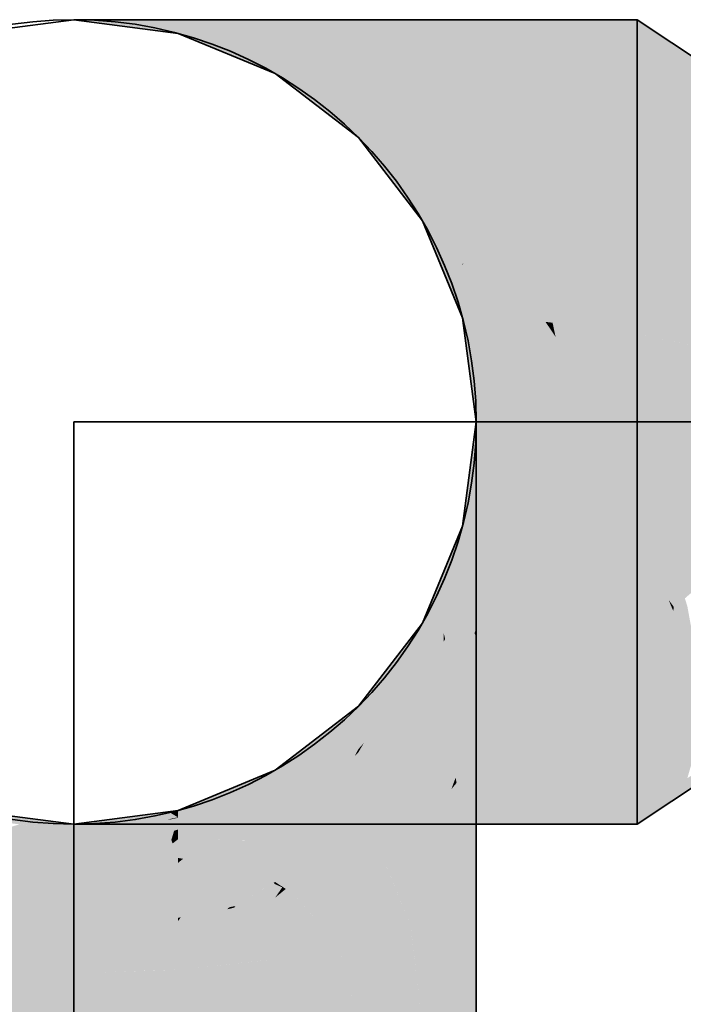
# Model space of a CAD drawing. Extents: x -459 to 541, y -543 to 550.
# Tile 121 of 256: x -335.49 to -334.04, y 259.92 to 262.07. Entities that reach past the tile are written whole.
import ezdxf

# ---------------------------------------------------------------- set-up
doc = ezdxf.new("R2010")
doc.units = 0
doc.layers.get('0').update_dxf_attribs({"lineweight": 35})
doc.layers.add('0-Shading', color=7, linetype='Continuous', lineweight=35)
doc.layers.add('H_Ruecklauf', color=5, linetype='Continuous', lineweight=35, true_color=0x0000ff)

# ---------------------------------------------------------------- blocks, each defined once
blk = doc.blocks.new('3D-Ansicht-A07ALAKR1N', base_point=(-428.9969, 201.23))
at = {"layer": '0-Shading', "color": 174, "true_color": 0x000090}
for points in [[(-335.142, 262.0739), (-335.3716, 262.0739), (-335.1947, 262.0506)], [(-335.1439, 262.0439), (-335.142, 262.0739), (-335.1947, 262.0506)], [(-335.142, 262.0739), (-335.1439, 262.0439), (-334.6888, 262.0739), (-334.7368, 262.0439)], [(-334.6888, 262.0739), (-334.7368, 262.0439), (-334.2551, 262.0739), (-334.28, 262.0439)], [(-334.28, 262.0439), (-334.1396, 262.0439), (-334.2551, 262.0739), (-334.1396, 262.0739)], [(-335.4631, 260.3236), (-335.5047, 260.3314), (-335.5707, 260.3242), (-335.5976, 260.3276)], [(-335.4443, 260.3235), (-335.5047, 260.3314), (-335.4631, 260.3236)], [(-334.9699, 260.3439), (-335.1439, 260.3439), (-335.0179, 260.3139), (-335.3716, 260.3139)], [(-335.1647, 260.3412), (-335.3716, 260.2989), (-335.31, 260.3068)], [(-335.1647, 260.3412), (-335.31, 260.322), (-335.3716, 260.2989), (-335.3716, 260.3064)], [(-335.1439, 260.3289), (-335.164, 260.3407), (-335.31, 260.3068), (-335.2032, 260.332)], [(-335.1439, 260.3289), (-335.31, 260.3068), (-335.1585, 260.326)], [(-335.164, 260.3407), (-335.1647, 260.3412), (-335.2032, 260.332)], [(-335.1585, 260.3419), (-335.1647, 260.3412), (-335.164, 260.3407)], [(-335.1439, 260.3439), (-335.1585, 260.3419), (-335.1439, 260.3289), (-335.164, 260.3407)], [(-335.1585, 260.326), (-335.1439, 260.3279), (-335.1439, 260.3289)], [(-334.7119, 260.3139), (-334.644, 260.3439), (-335.0179, 260.3139), (-334.9699, 260.3439)], [(-334.3948, 260.3439), (-334.644, 260.3439), (-334.478, 260.3139), (-334.7119, 260.3139)], [(-334.478, 260.3139), (-334.332, 260.3139), (-334.3948, 260.3439), (-334.2393, 260.3439)], [(-334.332, 260.3139), (-334.1396, 260.3139), (-334.2393, 260.3439), (-334.1396, 260.3439)], [(-335.3716, 260.3064), (-335.4631, 260.3236), (-335.4443, 260.3082), (-335.5707, 260.3242)], [(-335.3716, 260.3139), (-335.4443, 260.3235), (-335.3716, 260.3064), (-335.4631, 260.3236)], [(-335.4443, 260.3082), (-335.3716, 260.2989), (-335.3716, 260.3064)], [(-335.31, 260.322), (-335.3716, 260.3139), (-335.3716, 260.3064)], [(-334.5216, 259.8739), (-334.4916, 259.8739), (-334.5216, 260.1566), (-334.4916, 260.2155)]]:
    blk.add_solid(points, dxfattribs=at)
at = {"layer": '0-Shading', "color": 174, "true_color": 0x00008d}
for points in [[(-334.1396, 262.0739), (-334.1396, 262.0439), (-333.6446, 261.7439), (-333.6446, 261.7252)], [(-333.6527, 260.6385), (-333.6446, 260.6627), (-334.0878, 260.3484), (-334.03, 260.4145)], [(-334.03, 260.4145), (-334.1396, 260.3439), (-334.0878, 260.3484), (-334.1396, 260.3139)]]:
    blk.add_solid(points, dxfattribs=at)
at = {"layer": '0-Shading', "color": 174, "true_color": 0x0000b0}
for points in [[(-334.9316, 261.956), (-334.8047, 261.956), (-335.1439, 262.0439), (-334.7368, 262.0439)], [(-334.4448, 262.0439), (-334.7368, 262.0439), (-334.4601, 261.956), (-334.8047, 261.956)], [(-334.28, 262.0439), (-334.4448, 262.0439), (-334.3279, 261.956), (-334.4601, 261.956)], [(-334.3279, 261.956), (-334.1396, 261.956), (-334.28, 262.0439), (-334.1396, 262.0439)], [(-334.9468, 260.4255), (-335.1439, 260.3439), (-334.9699, 260.3439)], [(-334.644, 260.3439), (-334.9468, 260.4255), (-334.9699, 260.3439)], [(-334.644, 260.3439), (-334.596, 260.4318), (-334.9468, 260.4255), (-334.9316, 260.4318)], [(-334.327, 260.4318), (-334.596, 260.4318), (-334.3948, 260.3439), (-334.644, 260.3439)], [(-334.3948, 260.3439), (-334.2393, 260.3439), (-334.327, 260.4318), (-334.1562, 260.4318)], [(-334.2393, 260.3439), (-334.1396, 260.3439), (-334.1562, 260.4318), (-334.1396, 260.4318)], [(-334.5632, 259.8739), (-334.5216, 259.8739), (-334.5495, 260.1392), (-334.5216, 260.1566)], [(-334.5495, 260.1392), (-334.6095, 260.1017), (-334.5589, 259.9564), (-334.6095, 260.0722)], [(-334.6095, 260.0722), (-334.6095, 259.8739), (-334.5589, 259.9564), (-334.5632, 259.8739)]]:
    blk.add_solid(points, dxfattribs=at)
at = {"layer": '0-Shading', "color": 174, "true_color": 0x0000a8}
for points in [[(-334.1396, 262.0439), (-334.1396, 261.956), (-333.6446, 261.7252), (-333.6446, 261.6702)], [(-334.0021, 260.5112), (-334.1396, 260.4318), (-334.03, 260.4145), (-334.1396, 260.3439)]]:
    blk.add_solid(points, dxfattribs=at)
at = {"layer": '0-Shading', "color": 172, "true_color": 0x0000cd}
for points in [[(-334.8047, 261.956), (-334.9316, 261.956), (-334.8445, 261.8891)], [(-334.7494, 261.8162), (-334.8047, 261.956), (-334.8445, 261.8891)], [(-334.4601, 261.956), (-334.8047, 261.956), (-334.4816, 261.8162), (-334.7494, 261.8162)], [(-334.3279, 261.956), (-334.4601, 261.956), (-334.3958, 261.8162), (-334.4816, 261.8162)], [(-334.3958, 261.8162), (-334.1396, 261.8162), (-334.3279, 261.956), (-334.1396, 261.956)], [(-334.5712, 260.5717), (-334.7494, 260.5717), (-334.5852, 260.493), (-334.9316, 260.4318)], [(-334.279, 260.5717), (-334.5712, 260.5717), (-334.288, 260.5454), (-334.5852, 260.493)], [(-334.1396, 260.5717), (-334.288, 260.5454), (-334.1562, 260.4318), (-334.327, 260.4318)], [(-334.288, 260.5454), (-334.1396, 260.5717), (-334.279, 260.5717)], [(-334.1396, 260.5717), (-334.1562, 260.4318), (-334.1396, 260.466)], [(-334.327, 260.4318), (-334.288, 260.5454), (-334.596, 260.4318), (-334.5852, 260.493)], [(-334.5852, 260.493), (-334.9316, 260.4318), (-334.596, 260.4318)], [(-334.1562, 260.4318), (-334.1396, 260.4318), (-334.1396, 260.466)]]:
    blk.add_solid(points, dxfattribs=at)
at = {"layer": '0-Shading', "color": 172, "true_color": 0x0000c0}
for points in [[(-334.1396, 261.956), (-334.1396, 261.8162), (-333.6446, 261.6702), (-333.6446, 261.5828)], [(-334.1396, 260.4318), (-334.0021, 260.5355), (-334.0976, 260.5915), (-334.0021, 260.6365)], [(-334.1396, 260.4318), (-334.0976, 260.5915), (-334.1396, 260.466)], [(-334.0976, 260.5915), (-334.1396, 260.5717), (-334.1396, 260.466)], [(-334.0021, 260.5355), (-334.1396, 260.4318), (-334.0021, 260.5112)]]:
    blk.add_solid(points, dxfattribs=at)
at = {"layer": '0-Shading', "color": 172, "true_color": 0x0000e4}
for points in [[(-334.7494, 261.8162), (-334.6095, 261.6339), (-334.4816, 261.8162), (-334.508, 261.6339)], [(-334.508, 261.6339), (-334.4789, 261.6339), (-334.4816, 261.8162), (-334.3958, 261.8162)], [(-334.4789, 261.6339), (-334.1396, 261.6339), (-334.3958, 261.8162), (-334.1396, 261.8162)], [(-334.7494, 260.5717), (-334.279, 260.5717), (-334.6095, 260.7539), (-334.2542, 260.7539)], [(-334.279, 260.5717), (-334.1396, 260.5717), (-334.2542, 260.7539), (-334.1396, 260.7539)], [(-334.9316, 260.0183), (-334.9316, 259.8739), (-334.7917, 260.0461), (-334.7494, 259.8739)], [(-334.7917, 260.0461), (-334.7895, 260.0372), (-334.7494, 260.0545), (-334.7494, 260.0215)], [(-334.7895, 260.0372), (-334.7494, 259.8739), (-334.7494, 260.0215)]]:
    blk.add_solid(points, dxfattribs=at)
at = {"layer": '0-Shading', "color": 172, "true_color": 0x0000d3}
for points in [[(-334.1396, 261.8162), (-334.1396, 261.6339), (-333.6446, 261.5828), (-333.6446, 261.4689)], [(-334.0607, 260.7802), (-334.1396, 260.7539), (-334.0976, 260.5915), (-334.1396, 260.5717)], [(-334.03, 260.7904), (-334.0607, 260.7802), (-334.0021, 260.6365), (-334.0976, 260.5915)]]:
    blk.add_solid(points, dxfattribs=at)
at = {"layer": '0-Shading', "color": 5, "true_color": 0x0000f5}
for points in [[(-334.546, 261.4805), (-334.5216, 261.5362), (-334.6095, 261.6339), (-334.521, 261.5406)], [(-334.508, 261.6339), (-334.6095, 261.6339), (-334.521, 261.5406)], [(-334.4789, 261.6339), (-334.508, 261.6339), (-334.5201, 261.5396), (-334.521, 261.5406)], [(-334.5201, 261.5396), (-334.1396, 261.6339), (-334.4789, 261.6339)], [(-334.5201, 261.5396), (-334.4083, 261.4217), (-334.1396, 261.6339), (-334.1396, 261.4217)], [(-334.5278, 261.4366), (-334.4083, 261.4217), (-334.546, 261.4805), (-334.5201, 261.5396)], [(-334.5216, 261.5362), (-334.5201, 261.5396), (-334.521, 261.5406)], [(-334.5216, 261.4217), (-334.4083, 261.4217), (-334.5278, 261.4366)], [(-334.6095, 260.7539), (-334.1631, 260.9662), (-334.6073, 260.7591)], [(-334.6095, 260.7539), (-334.1396, 260.7539), (-334.1631, 260.9662), (-334.1396, 260.9662)], [(-334.1631, 260.9662), (-334.5216, 260.9662), (-334.6073, 260.7591)]]:
    blk.add_solid(points, dxfattribs=at)
at = {"layer": '0-Shading', "color": 172, "true_color": 0x0000e1}
for points in [[(-334.1396, 261.6339), (-334.1396, 261.4217), (-333.6446, 261.4689), (-333.6446, 261.3362)], [(-333.7803, 261.0281), (-334.0424, 260.9829), (-334.0601, 260.7866)], [(-334.1396, 260.9662), (-334.0531, 260.8642), (-334.0878, 260.9751)], [(-334.0531, 260.8642), (-334.0424, 260.9829), (-334.0878, 260.9751)], [(-334.071, 260.8044), (-334.1396, 260.9662), (-334.1396, 260.8972)], [(-334.1396, 260.9662), (-334.071, 260.8044), (-334.0531, 260.8642), (-334.0598, 260.7894)], [(-334.1396, 260.7539), (-334.0607, 260.7802), (-334.1396, 260.8972), (-334.071, 260.8044)], [(-334.071, 260.8044), (-334.0607, 260.7802), (-334.0598, 260.7894)], [(-334.0601, 260.7866), (-334.0316, 260.7956), (-334.0354, 260.8079)], [(-334.0607, 260.7802), (-334.03, 260.7904), (-334.0601, 260.7866), (-334.0316, 260.7956)]]:
    blk.add_solid(points, dxfattribs=at)
at = {"layer": '0-Shading', "color": 5, "true_color": 0x0000fd}
for points in [[(-334.5148, 261.3698), (-334.2926, 261.2587), (-334.5216, 261.4217), (-334.2969, 261.2789)], [(-334.2969, 261.2789), (-334.3182, 261.3801), (-334.5216, 261.4217), (-334.3348, 261.4047)], [(-334.3404, 261.4129), (-334.4083, 261.4217), (-334.3348, 261.4047), (-334.5216, 261.4217)], [(-334.1396, 261.3869), (-334.1396, 261.4217), (-334.4083, 261.4217)], [(-334.3247, 261.4109), (-334.3404, 261.4129), (-334.3232, 261.4036), (-334.3348, 261.4047)], [(-334.3182, 261.3801), (-334.3232, 261.4036), (-334.3348, 261.4047)], [(-334.3232, 261.4036), (-334.1396, 261.3869), (-334.3247, 261.4109)], [(-334.1631, 261.1939), (-334.1396, 261.3869), (-334.3182, 261.3801), (-334.3232, 261.4036)], [(-334.1396, 261.3869), (-334.1631, 261.1939), (-334.1396, 261.1939)], [(-334.4916, 261.1939), (-334.1631, 261.1939), (-334.5148, 261.3698)], [(-334.1631, 261.1939), (-334.3182, 261.3801), (-334.2144, 261.2265)], [(-334.3182, 261.3801), (-334.2969, 261.2789), (-334.2144, 261.2265)], [(-334.2969, 261.2789), (-334.2926, 261.2587), (-334.2144, 261.2265), (-334.2073, 261.216)], [(-334.2073, 261.216), (-334.1631, 261.1939), (-334.2144, 261.2265)], [(-334.5216, 260.9662), (-334.1631, 260.9662), (-334.4916, 261.1939), (-334.1631, 261.1939)], [(-334.1631, 260.9662), (-334.1396, 260.9662), (-334.1631, 261.1939), (-334.1396, 261.1939)]]:
    blk.add_solid(points, dxfattribs=at)
at = {"layer": '0-Shading', "color": 5, "true_color": 0x0000e8}
for points in [[(-333.6446, 261.3362), (-334.1396, 261.4217), (-333.6446, 261.2801), (-334.1396, 261.3869)], [(-334.0573, 261.3691), (-334.1396, 261.3869), (-334.0424, 261.1939), (-334.1396, 261.1939)], [(-333.6446, 261.2801), (-334.0573, 261.3691), (-333.6446, 261.1939), (-334.0424, 261.1939)], [(-334.0424, 260.9829), (-334.0424, 261.1939), (-334.1396, 261.0984), (-334.1396, 261.1939)], [(-333.6446, 261.1939), (-334.0424, 261.1939), (-333.7803, 261.0281), (-334.0424, 260.9829)], [(-334.0424, 260.9829), (-334.1396, 261.0984), (-334.0878, 260.9751)], [(-334.1396, 261.0984), (-334.1396, 260.9662), (-334.0878, 260.9751)]]:
    blk.add_solid(points, dxfattribs=at)
at = {"layer": '0-Shading', "color": 176, "true_color": 0x000081}
for points in [[(-334.4916, 261.1939), (-334.5056, 261.0874), (-334.4916, 261.1659), (-334.5102, 261.042)], [(-334.4916, 261.1659), (-334.5102, 261.042), (-334.5056, 261.046), (-334.5216, 260.9289)], [(-334.5056, 261.046), (-334.4916, 261.1489), (-334.4916, 261.1659)], [(-334.5056, 261.0874), (-334.5216, 260.9662), (-334.5102, 261.042)], [(-334.5102, 261.042), (-334.5216, 260.9662), (-334.5216, 260.9289)]]:
    blk.add_solid(points, dxfattribs=at)
at = {"layer": '0-Shading', "color": 176, "true_color": 0x000085}
for points in [[(-334.5216, 260.8198), (-334.4916, 261.0171), (-334.5056, 261.046), (-334.4916, 261.1489)], [(-334.5216, 260.9289), (-334.5216, 260.8198), (-334.5056, 261.046)], [(-334.5632, 260.8319), (-334.5216, 260.9289), (-334.5632, 260.8657), (-334.5216, 260.9662)], [(-334.6095, 260.7539), (-334.6095, 260.7239), (-334.5632, 260.8657), (-334.5632, 260.8319)]]:
    blk.add_solid(points, dxfattribs=at)
at = {"layer": '0-Shading', "color": 176, "true_color": 0x000089}
for points in [[(-334.5216, 260.8198), (-334.4916, 260.8073), (-334.4916, 261.0171)], [(-334.5216, 260.8198), (-334.5216, 260.7819), (-334.4916, 260.8073), (-334.5035, 260.7434)], [(-334.5147, 260.7671), (-334.5216, 260.7819), (-334.5216, 260.6462)], [(-334.5035, 260.7434), (-334.5147, 260.7671), (-334.5216, 260.6462)], [(-334.7494, 260.5682), (-334.6095, 260.7539), (-334.7049, 260.6296)], [(-334.7494, 260.5682), (-334.7494, 260.5479), (-334.6095, 260.7539), (-334.6095, 260.7239)], [(-334.7494, 260.5717), (-334.7494, 260.5682), (-334.7049, 260.6296)]]:
    blk.add_solid(points, dxfattribs=at)
at = {"layer": '0-Shading', "color": 174, "true_color": 0x000092}
for points in [[(-334.5348, 260.7922), (-334.5216, 260.8198), (-334.5632, 260.8319), (-334.5216, 260.9289)], [(-334.5632, 260.8001), (-334.5632, 260.8319), (-334.6095, 260.6776), (-334.6095, 260.7239)], [(-334.5632, 260.8319), (-334.5632, 260.7328), (-334.5348, 260.7922)], [(-334.5632, 260.7963), (-334.5632, 260.8001), (-334.6095, 260.6474), (-334.6095, 260.6776)], [(-334.5632, 260.7422), (-334.5632, 260.7963), (-334.5762, 260.7545)], [(-334.6095, 260.6474), (-334.5632, 260.7422), (-334.5762, 260.7545)], [(-334.6095, 260.6474), (-334.6095, 260.636), (-334.5632, 260.7422), (-334.5632, 260.7328)]]:
    blk.add_solid(points, dxfattribs=at)
at = {"layer": '0-Shading', "color": 174, "true_color": 0x00009d}
for points in [[(-334.5216, 260.7819), (-334.5216, 260.8198), (-334.5348, 260.7922)], [(-334.5348, 260.7922), (-334.5632, 260.7328), (-334.5216, 260.7819), (-334.5596, 260.7189)], [(-334.5216, 260.7819), (-334.5596, 260.7189), (-334.5216, 260.6462), (-334.5348, 260.6237)], [(-334.6095, 260.7239), (-334.7494, 260.5479), (-334.6856, 260.607)], [(-334.6331, 260.6556), (-334.6095, 260.7239), (-334.6856, 260.607)], [(-334.6095, 260.7239), (-334.6331, 260.6556), (-334.6095, 260.6776)], [(-334.5632, 260.7328), (-334.6095, 260.636), (-334.5632, 260.7129)], [(-334.5632, 260.7129), (-334.6095, 260.636), (-334.5632, 260.5752), (-334.6095, 260.4962)], [(-334.5596, 260.7189), (-334.5632, 260.7328), (-334.5632, 260.7129)], [(-334.5348, 260.6237), (-334.5596, 260.7189), (-334.5632, 260.5752), (-334.5632, 260.7129)], [(-334.6095, 260.6776), (-334.7376, 260.4914), (-334.6095, 260.6474), (-334.643, 260.5982)], [(-334.6095, 260.6776), (-334.6331, 260.6556), (-334.6418, 260.6306)], [(-334.7376, 260.4914), (-334.6331, 260.6556), (-334.7494, 260.509), (-334.6856, 260.607)], [(-334.6331, 260.6556), (-334.7376, 260.4914), (-334.6418, 260.6306)], [(-334.643, 260.5982), (-334.6095, 260.636), (-334.6095, 260.6474)], [(-334.6856, 260.607), (-334.7494, 260.5479), (-334.7494, 260.509)], [(-334.7376, 260.4914), (-334.7494, 260.509), (-334.7494, 260.4782)]]:
    blk.add_solid(points, dxfattribs=at)
at = {"layer": '0-Shading', "color": 174, "true_color": 0x00008c}
for points in [[(-334.4916, 260.8073), (-334.5035, 260.7434), (-334.4916, 260.7434), (-334.4955, 260.731)], [(-334.5035, 260.7434), (-334.5216, 260.6462), (-334.4955, 260.731)], [(-334.4916, 260.7434), (-334.5156, 260.4429), (-334.4916, 260.6368), (-334.5056, 260.4807)], [(-334.4916, 260.7434), (-334.4955, 260.731), (-334.4929, 260.7271)], [(-334.5098, 260.5261), (-334.4955, 260.731), (-334.5216, 260.5968), (-334.5216, 260.6462)], [(-334.4929, 260.7271), (-334.4955, 260.731), (-334.5092, 260.5228), (-334.5098, 260.5261)], [(-334.5056, 260.4807), (-334.4916, 260.5339), (-334.4916, 260.6368)], [(-334.5216, 260.42), (-334.5147, 260.5554), (-334.5216, 260.5968)], [(-334.9316, 260.4318), (-334.9316, 260.4157), (-334.7494, 260.5717), (-334.7494, 260.5682)], [(-334.7494, 260.5682), (-334.9316, 260.4157), (-334.8661, 260.4614), (-334.9316, 260.4128)], [(-334.7494, 260.5682), (-334.8661, 260.4614), (-334.7494, 260.5584)], [(-334.8661, 260.4614), (-334.7494, 260.5479), (-334.7494, 260.5584)], [(-334.5216, 260.42), (-334.5156, 260.4429), (-334.5147, 260.5554), (-334.5098, 260.5261)], [(-334.5098, 260.5261), (-334.5156, 260.4429), (-334.5092, 260.5228)]]:
    blk.add_solid(points, dxfattribs=at)
at = {"layer": '0-Shading', "color": 174, "true_color": 0x0000af}
for points in [[(-334.6095, 260.636), (-334.6447, 260.5945), (-334.6595, 260.4501), (-334.7494, 260.3673)], [(-334.6095, 260.4962), (-334.6095, 260.636), (-334.6595, 260.4501)], [(-334.6447, 260.5945), (-334.6095, 260.636), (-334.643, 260.5982)], [(-334.7376, 260.4914), (-334.7494, 260.4711), (-334.643, 260.5982), (-334.6447, 260.5945)], [(-334.6447, 260.5945), (-334.7494, 260.4711), (-334.7494, 260.3673)], [(-334.7494, 260.4782), (-334.7494, 260.4711), (-334.7376, 260.4914)], [(-335.31, 260.3068), (-335.3716, 260.2768), (-335.1585, 260.326), (-335.167, 260.3227)], [(-335.3263, 260.2601), (-335.2537, 260.2684), (-335.167, 260.3227), (-335.1439, 260.3279)], [(-335.1439, 260.3279), (-335.2537, 260.2684), (-335.1524, 260.2995)], [(-335.167, 260.3227), (-335.1439, 260.3279), (-335.1585, 260.326)], [(-335.1439, 260.3021), (-335.1439, 260.3279), (-335.1524, 260.2995)], [(-335.5784, 260.2872), (-335.5707, 260.2776), (-335.4907, 260.3135), (-335.4452, 260.308)], [(-335.4443, 260.3082), (-335.5707, 260.3242), (-335.4452, 260.308), (-335.5724, 260.3236)], [(-335.5707, 260.2776), (-335.4895, 260.2684), (-335.4452, 260.308), (-335.3716, 260.2989)], [(-335.4452, 260.308), (-335.3716, 260.2989), (-335.4443, 260.3082)], [(-335.167, 260.3227), (-335.3716, 260.2768), (-335.3263, 260.2601), (-335.3716, 260.2549)], [(-335.3716, 260.2989), (-335.3716, 260.2768), (-335.31, 260.3068)], [(-335.3716, 260.2989), (-335.4895, 260.2684), (-335.4182, 260.276)], [(-335.3716, 260.281), (-335.3716, 260.2989), (-335.4182, 260.276)], [(-335.2537, 260.2684), (-335.1585, 260.2792), (-335.1524, 260.2995)], [(-335.1439, 260.2841), (-335.1439, 260.3021), (-335.1585, 260.2792), (-335.1524, 260.2995)], [(-335.1585, 260.2792), (-335.1439, 260.2809), (-335.1439, 260.2841)], [(-335.4895, 260.2684), (-335.4443, 260.2632), (-335.4182, 260.276)], [(-335.3716, 260.2768), (-335.3716, 260.281), (-335.4443, 260.2632), (-335.4182, 260.276)], [(-335.4443, 260.2632), (-335.3716, 260.2549), (-335.3716, 260.2768)]]:
    blk.add_solid(points, dxfattribs=at)
at = {"layer": '0-Shading', "color": 174, "true_color": 0x0000a6}
for points in [[(-334.5216, 260.5968), (-334.5216, 260.6462), (-334.5348, 260.6237)], [(-334.5348, 260.6237), (-334.5632, 260.5752), (-334.5216, 260.5968), (-334.5596, 260.5533)], [(-334.5216, 260.5968), (-334.5596, 260.5533), (-334.5216, 260.42), (-334.5348, 260.4041)], [(-334.5632, 260.5752), (-334.6095, 260.4962), (-334.5596, 260.5533)], [(-334.7883, 260.4884), (-334.7494, 260.5479), (-334.8921, 260.4337), (-334.8661, 260.4614)], [(-334.7494, 260.5479), (-334.7883, 260.4884), (-334.7494, 260.509)], [(-334.6095, 260.3139), (-334.5586, 260.5474), (-334.6095, 260.4962), (-334.5596, 260.5533)], [(-334.6095, 260.3139), (-334.5367, 260.4157), (-334.5586, 260.5474)], [(-334.8661, 260.4006), (-334.7494, 260.4782), (-334.7494, 260.509)], [(-334.7494, 260.509), (-334.7883, 260.4884), (-334.8144, 260.4486)], [(-334.8661, 260.4006), (-334.7883, 260.4884), (-334.9316, 260.3916), (-334.8921, 260.4337)], [(-334.7883, 260.4884), (-334.8661, 260.4006), (-334.8144, 260.4486)], [(-334.8661, 260.4614), (-334.9316, 260.4128), (-334.8921, 260.4337)], [(-334.8921, 260.4337), (-334.9316, 260.4128), (-334.9316, 260.3916)], [(-334.5367, 260.4157), (-334.6095, 260.3139), (-334.5461, 260.3904)], [(-334.5348, 260.4041), (-334.5367, 260.4157), (-334.5461, 260.3904)], [(-334.8661, 260.4006), (-334.9316, 260.3916), (-334.9316, 260.3571)]]:
    blk.add_solid(points, dxfattribs=at)
at = {"layer": '0-Shading', "color": 174, "true_color": 0x00008f}
for points in [[(-334.4916, 260.5339), (-334.5091, 260.4106), (-334.4916, 260.2155), (-334.5216, 260.1566)], [(-334.5091, 260.4106), (-334.4916, 260.5339), (-334.5056, 260.4807)], [(-334.5156, 260.4429), (-334.5216, 260.3224), (-334.5056, 260.4807), (-334.5091, 260.4106)], [(-334.5156, 260.4429), (-334.5216, 260.42), (-334.5202, 260.3496), (-334.5216, 260.3624)], [(-334.5091, 260.4106), (-334.5216, 260.3224), (-334.5216, 260.1566)], [(-334.5216, 260.3624), (-334.5216, 260.3224), (-334.5202, 260.3496)]]:
    blk.add_solid(points, dxfattribs=at)
at = {"layer": '0-Shading', "color": 172, "true_color": 0x0000bd}
for points in [[(-334.7494, 260.4782), (-334.9316, 260.2779), (-334.7576, 260.4623)], [(-334.9316, 260.2779), (-334.7494, 260.4782), (-334.9316, 260.2949), (-334.8249, 260.428)], [(-334.7494, 260.4711), (-334.7494, 260.4782), (-334.7576, 260.4623)], [(-334.6095, 260.4962), (-334.6595, 260.4501), (-334.6485, 260.3288), (-334.6962, 260.347)], [(-334.6095, 260.3139), (-334.6095, 260.4962), (-334.6485, 260.3288)], [(-334.7494, 260.4711), (-334.8217, 260.3944), (-334.7494, 260.3673), (-334.7755, 260.3531)], [(-334.6595, 260.4501), (-334.7494, 260.3673), (-334.6962, 260.347)], [(-334.8249, 260.428), (-334.8661, 260.4006), (-334.9316, 260.2949), (-334.9316, 260.3233)], [(-334.8661, 260.4006), (-334.9316, 260.3571), (-334.9316, 260.3233)], [(-334.7865, 260.3629), (-334.8217, 260.3944), (-334.9316, 260.2684), (-334.9316, 260.2779)], [(-334.7865, 260.3629), (-334.9316, 260.2684), (-334.8249, 260.3263)], [(-334.7755, 260.3531), (-334.7865, 260.3629), (-334.8249, 260.3263)], [(-334.6962, 260.347), (-334.7494, 260.3673), (-334.7218, 260.2752), (-334.7494, 260.3034)], [(-334.7012, 260.2542), (-334.6962, 260.347), (-334.7218, 260.2752)], [(-334.7012, 260.2542), (-334.6595, 260.2813), (-334.6962, 260.347), (-334.6485, 260.3288)], [(-334.6595, 260.2813), (-334.6095, 260.3139), (-334.6485, 260.3288)], [(-334.7494, 260.3034), (-334.7494, 260.2228), (-334.7012, 260.2542)]]:
    blk.add_solid(points, dxfattribs=at)
at = {"layer": '0-Shading', "color": 174, "true_color": 0x00008e}
for points in [[(-334.9698, 260.416), (-335.1439, 260.3439), (-335.0514, 260.3752)], [(-334.9316, 260.4157), (-335.1439, 260.3279), (-334.9698, 260.3975)], [(-334.9316, 260.4157), (-335.0514, 260.3752), (-335.1439, 260.3279), (-335.1439, 260.3289)], [(-334.9316, 260.4318), (-334.9698, 260.416), (-334.9316, 260.4157), (-335.0514, 260.3752)], [(-334.9698, 260.3975), (-334.9316, 260.4128), (-334.9316, 260.4157)], [(-335.0514, 260.3752), (-335.1439, 260.3439), (-335.1439, 260.3289)]]:
    blk.add_solid(points, dxfattribs=at)
at = {"layer": '0-Shading', "color": 174, "true_color": 0x0000ac}
for points in [[(-335.1439, 260.2841), (-334.9316, 260.4128), (-334.9698, 260.3975)], [(-334.9316, 260.4128), (-335.1439, 260.2841), (-335.0706, 260.3072), (-335.1439, 260.2809)], [(-334.9316, 260.4128), (-335.0706, 260.3072), (-334.9999, 260.3501)], [(-334.9316, 260.3916), (-334.9316, 260.4128), (-334.9999, 260.3501)], [(-334.5216, 260.42), (-334.5348, 260.4041), (-334.5216, 260.3624)], [(-334.9698, 260.3975), (-335.0706, 260.3572), (-335.1439, 260.2841), (-335.1439, 260.3021)], [(-334.9316, 260.3737), (-334.9316, 260.3916), (-335.0313, 260.3213), (-334.9999, 260.3501)], [(-334.5461, 260.3904), (-334.6095, 260.3139), (-334.5619, 260.3185)], [(-334.5216, 260.3624), (-334.5348, 260.4041), (-334.5619, 260.3185), (-334.5461, 260.3904)], [(-334.9316, 260.3737), (-335.0313, 260.3213), (-335.0179, 260.3261)], [(-334.9316, 260.3571), (-334.9316, 260.3737), (-335.0179, 260.3261)], [(-335.0706, 260.3572), (-335.1439, 260.3279), (-335.1439, 260.3021)], [(-334.9999, 260.3501), (-335.0706, 260.3072), (-335.0313, 260.3213)], [(-334.5216, 260.3624), (-334.5619, 260.3185), (-334.5216, 260.3224)], [(-334.5216, 260.3224), (-334.5619, 260.3185), (-334.5495, 260.1392), (-334.6095, 260.1017)], [(-334.5619, 260.3185), (-334.6095, 260.3139), (-334.6095, 260.1017)], [(-334.5495, 260.1392), (-334.5216, 260.1566), (-334.5216, 260.3224)]]:
    blk.add_solid(points, dxfattribs=at)
at = {"layer": '0-Shading', "color": 172, "true_color": 0x0000c7}
for points in [[(-334.9316, 260.3571), (-335.0179, 260.3261), (-334.968, 260.314), (-335.0536, 260.2921)], [(-334.968, 260.314), (-334.9316, 260.3233), (-334.9316, 260.3571)], [(-335.0179, 260.3261), (-335.0313, 260.3213), (-335.0536, 260.2921), (-335.0729, 260.2872)], [(-335.0706, 260.3072), (-335.1439, 260.2809), (-335.0999, 260.2803)], [(-335.0999, 260.2803), (-335.0729, 260.2872), (-335.0706, 260.3072), (-335.0313, 260.3213)], [(-335.0665, 260.2798), (-334.9978, 260.2789), (-335.0536, 260.2921), (-334.968, 260.314)], [(-334.9978, 260.2789), (-334.9963, 260.2788), (-334.968, 260.314), (-334.9316, 260.3233)], [(-334.9316, 260.3233), (-334.9963, 260.2788), (-334.9316, 260.2949), (-334.9593, 260.2783)], [(-334.6355, 260.0929), (-334.6095, 260.1017), (-334.7012, 260.2542), (-334.6095, 260.3139)], [(-335.0729, 260.2872), (-335.0999, 260.2803), (-335.0817, 260.2801)], [(-335.0729, 260.2872), (-335.0817, 260.2801), (-335.0536, 260.2921), (-335.0665, 260.2798)], [(-334.9593, 260.2783), (-334.9316, 260.2779), (-334.9316, 260.2949)], [(-335.0999, 260.2803), (-335.1439, 260.2809), (-335.1439, 260.24)], [(-335.1439, 260.24), (-335.1329, 260.2381), (-335.0999, 260.2803), (-335.0817, 260.2801)], [(-335.0817, 260.2801), (-335.1329, 260.2381), (-335.0665, 260.2798), (-335.1137, 260.2349)], [(-335.1137, 260.2349), (-335.0706, 260.2277), (-335.0665, 260.2798), (-334.9963, 260.2788)], [(-334.9999, 260.2763), (-335.0706, 260.2277), (-335.0313, 260.2392)], [(-335.0313, 260.2392), (-335.0179, 260.2431), (-334.9999, 260.2763), (-334.978, 260.2671)], [(-335.0179, 260.2431), (-334.9609, 260.2598), (-334.978, 260.2671)], [(-334.9999, 260.2763), (-334.978, 260.2671), (-334.9963, 260.2788), (-334.9593, 260.2783)], [(-334.978, 260.2671), (-334.9609, 260.2598), (-334.9593, 260.2783), (-334.9316, 260.2779)], [(-334.9609, 260.2598), (-334.9316, 260.2684), (-334.9316, 260.2779)], [(-335.1329, 260.2381), (-335.1439, 260.24), (-335.1439, 260.2291)], [(-334.7012, 260.2542), (-334.7494, 260.2228), (-334.6816, 260.2059), (-334.7494, 260.0545)], [(-335.1439, 260.2291), (-335.1439, 260.2062), (-335.1329, 260.2381), (-335.1137, 260.2349)], [(-335.1439, 260.2062), (-335.0706, 260.2277), (-335.1137, 260.2349)], [(-334.7494, 260.0545), (-334.6355, 260.0929), (-334.6816, 260.2059)]]:
    blk.add_solid(points, dxfattribs=at)
at = {"layer": '0-Shading', "color": 172, "true_color": 0x0000d0}
for points in [[(-334.7755, 260.3531), (-334.8249, 260.3263), (-334.7494, 260.3034), (-334.8586, 260.2824)], [(-334.7494, 260.3034), (-334.7494, 260.3673), (-334.7755, 260.3531)], [(-334.8249, 260.3263), (-334.9316, 260.2684), (-334.8586, 260.2824)], [(-334.9082, 260.1722), (-334.7494, 260.3034), (-334.9316, 260.1874), (-334.8586, 260.2824)], [(-334.7494, 260.2228), (-334.7494, 260.3034), (-334.8957, 260.1666), (-334.9082, 260.1722)], [(-334.8586, 260.2824), (-334.9316, 260.2684), (-334.9316, 260.1874)], [(-334.9082, 260.1722), (-334.9316, 260.1874), (-334.9316, 260.1827)], [(-334.9316, 260.1827), (-334.9316, 260.1529), (-334.9159, 260.1757)], [(-334.9316, 260.1529), (-334.9082, 260.1722), (-334.9159, 260.1757)], [(-334.9082, 260.1722), (-334.9316, 260.1529), (-334.8957, 260.1666)]]:
    blk.add_solid(points, dxfattribs=at)
at = {"layer": '0-Shading', "color": 172, "true_color": 0x0000cc}
for points in [[(-335.4895, 260.2684), (-335.5707, 260.2776), (-335.5994, 260.2472), (-335.5994, 260.258)], [(-335.5994, 260.2062), (-335.4443, 260.2632), (-335.4895, 260.2684)], [(-335.5994, 260.2472), (-335.5994, 260.2062), (-335.4895, 260.2684)], [(-335.4443, 260.2632), (-335.5994, 260.2062), (-335.5707, 260.2036)], [(-335.3999, 260.2408), (-335.4443, 260.2632), (-335.4895, 260.196), (-335.5707, 260.2036)], [(-335.3716, 260.2549), (-335.4443, 260.2632), (-335.3999, 260.2408)], [(-335.3716, 260.185), (-335.1585, 260.2792), (-335.2537, 260.2684)], [(-335.1585, 260.2792), (-335.3716, 260.185), (-335.3263, 260.1892)], [(-335.2537, 260.2684), (-335.3263, 260.2601), (-335.3716, 260.2135), (-335.3716, 260.2265)], [(-335.3716, 260.2135), (-335.3716, 260.185), (-335.2537, 260.2684)], [(-335.3263, 260.2601), (-335.3716, 260.2549), (-335.3716, 260.2265)], [(-335.1557, 260.2717), (-335.1585, 260.2792), (-335.2537, 260.196), (-335.3263, 260.1892)], [(-335.1439, 260.24), (-335.1557, 260.2717), (-335.2537, 260.196)], [(-335.1439, 260.2809), (-335.1585, 260.2792), (-335.1557, 260.2717)], [(-335.1439, 260.2809), (-335.1557, 260.2717), (-335.1439, 260.24)], [(-335.3716, 260.2265), (-335.3999, 260.2408), (-335.4895, 260.196)], [(-335.3716, 260.2549), (-335.3999, 260.2408), (-335.3716, 260.2265)], [(-335.1439, 260.24), (-335.2537, 260.196), (-335.1439, 260.2291), (-335.1725, 260.2036)], [(-335.3716, 260.2265), (-335.4895, 260.196), (-335.3716, 260.2135), (-335.417, 260.1892)], [(-335.1725, 260.2036), (-335.1439, 260.2062), (-335.1439, 260.2291)], [(-335.417, 260.1892), (-335.3716, 260.185), (-335.3716, 260.2135)], [(-334.6355, 260.0929), (-334.7494, 260.0545), (-334.63, 259.8739), (-334.7494, 260.0215)], [(-334.6355, 260.0929), (-334.6346, 260.0858), (-334.6095, 260.1017), (-334.6095, 260.0722)], [(-334.6355, 260.0929), (-334.63, 259.8739), (-334.6095, 259.8739)], [(-334.6346, 260.0858), (-334.6095, 259.8739), (-334.6095, 260.0722)], [(-334.7494, 260.0215), (-334.7494, 259.8739), (-334.63, 259.8739)]]:
    blk.add_solid(points, dxfattribs=at)
at = {"layer": '0-Shading', "color": 172, "true_color": 0x0000dd}
for points in [[(-334.9316, 260.2684), (-334.9609, 260.2598), (-334.9527, 260.2396)], [(-334.9316, 260.2684), (-334.9527, 260.2396), (-334.9316, 260.1874)], [(-335.1439, 260.1089), (-334.9609, 260.2598), (-335.0179, 260.2431)], [(-334.9609, 260.2598), (-335.1439, 260.1089), (-335.1378, 260.1102)], [(-335.1439, 260.1387), (-335.1439, 260.1089), (-335.0313, 260.2392), (-335.0179, 260.2431)], [(-335.0313, 260.2392), (-335.0706, 260.2277), (-335.1439, 260.1387), (-335.1439, 260.1529)], [(-334.9527, 260.2396), (-334.9609, 260.2598), (-335.0313, 260.1322), (-335.1378, 260.1102)], [(-334.9316, 260.1874), (-334.9527, 260.2396), (-335.0179, 260.135), (-335.0313, 260.1322)], [(-335.0706, 260.2277), (-335.1439, 260.2062), (-335.1439, 260.1529)], [(-334.8957, 260.1666), (-334.815, 260.0731), (-334.7494, 260.2228)], [(-334.815, 260.0731), (-334.7917, 260.0461), (-334.7494, 260.2228), (-334.7494, 260.0545)], [(-334.9345, 260.1856), (-335.0179, 260.135), (-334.9316, 260.1827), (-334.9316, 260.1529)], [(-334.9316, 260.1874), (-334.9345, 260.1856), (-334.9316, 260.1827)], [(-334.8957, 260.1666), (-334.9316, 260.1529), (-334.8588, 260.1238), (-334.9316, 260.0183)], [(-334.9316, 260.0183), (-334.7917, 260.0461), (-334.8588, 260.1238)]]:
    blk.add_solid(points, dxfattribs=at)
at = {"layer": '0-Shading', "color": 172, "true_color": 0x0000e3}
for points in [[(-335.5707, 260.2036), (-335.5994, 260.1764), (-335.4895, 260.196), (-335.5099, 260.1798)], [(-335.4895, 260.196), (-335.5099, 260.1798), (-335.417, 260.1892), (-335.4302, 260.1828)], [(-335.3716, 260.0939), (-335.299, 260.0987), (-335.283, 260.1707), (-335.1806, 260.1968)], [(-335.3263, 260.1892), (-335.3716, 260.148), (-335.2537, 260.196), (-335.283, 260.1707)], [(-335.299, 260.0987), (-335.2537, 260.1017), (-335.1806, 260.1968), (-335.1439, 260.2062)], [(-335.2537, 260.196), (-335.283, 260.1707), (-335.1725, 260.2036), (-335.1806, 260.1968)], [(-335.1439, 260.2062), (-335.2537, 260.1017), (-335.1439, 260.1529)], [(-335.1806, 260.1968), (-335.1439, 260.2062), (-335.1725, 260.2036)], [(-335.5994, 260.1089), (-335.5847, 260.1079), (-335.5099, 260.1798), (-335.4302, 260.1828)], [(-335.5847, 260.1079), (-335.4895, 260.1017), (-335.4302, 260.1828), (-335.3716, 260.185)], [(-335.3716, 260.185), (-335.4895, 260.1017), (-335.3716, 260.148)], [(-335.4302, 260.1828), (-335.3716, 260.185), (-335.417, 260.1892)], [(-335.3716, 260.185), (-335.3716, 260.148), (-335.3263, 260.1892)], [(-335.283, 260.1707), (-335.3716, 260.148), (-335.3716, 260.0939)], [(-335.1439, 260.1529), (-335.2537, 260.1017), (-335.1439, 260.1387), (-335.1725, 260.107)], [(-335.4895, 260.1017), (-335.3716, 260.0939), (-335.3716, 260.148)], [(-335.1725, 260.107), (-335.1439, 260.1089), (-335.1439, 260.1387)]]:
    blk.add_solid(points, dxfattribs=at)
at = {"layer": '0-Shading', "color": 5, "true_color": 0x0000ec}
for points in [[(-334.9316, 260.0183), (-334.9316, 260.1529), (-335.0685, 260.079), (-335.0213, 260.1312)], [(-335.0213, 260.1312), (-334.9316, 260.1529), (-335.0179, 260.135)], [(-335.0313, 260.1322), (-335.1378, 260.1102), (-335.0364, 260.1276), (-335.1439, 260.1017)], [(-335.1439, 259.9955), (-335.0213, 260.1312), (-335.1439, 260.0303), (-335.0364, 260.1276)], [(-335.0179, 260.135), (-335.0313, 260.1322), (-335.0213, 260.1312), (-335.0364, 260.1276)], [(-335.0364, 260.1276), (-335.1439, 260.1017), (-335.1439, 260.0303)], [(-335.1439, 260.1089), (-335.1439, 260.1017), (-335.1378, 260.1102)], [(-335.0685, 260.079), (-335.1439, 259.9955), (-334.9834, 260.0128)], [(-334.9316, 260.0183), (-335.0685, 260.079), (-334.9834, 260.0128)]]:
    blk.add_solid(points, dxfattribs=at)
at = {"layer": '0-Shading', "color": 5, "true_color": 0x0000f4}
for points in [[(-335.5994, 260.1089), (-335.5994, 259.9955), (-335.4895, 260.1017)], [(-335.5994, 259.9955), (-335.3716, 259.9878), (-335.4895, 260.1017), (-335.3716, 260.0939)], [(-335.299, 260.0987), (-335.3716, 260.0939), (-335.302, 260.0963)], [(-335.3137, 259.9897), (-335.2578, 260.0978), (-335.3716, 259.9878)], [(-335.3716, 259.9878), (-335.2578, 260.0978), (-335.3716, 260.0411), (-335.302, 260.0963)], [(-335.302, 260.0963), (-335.3716, 260.0939), (-335.3716, 260.0411)], [(-335.3137, 259.9897), (-335.2641, 260.0224), (-335.2578, 260.0978), (-335.1796, 260.1004)], [(-335.2578, 260.0978), (-335.2537, 260.1017), (-335.302, 260.0963), (-335.299, 260.0987)], [(-335.2641, 260.0224), (-335.1439, 260.1017), (-335.1796, 260.1004)], [(-335.1725, 260.107), (-335.2537, 260.1017), (-335.1796, 260.1004), (-335.2578, 260.0978)], [(-335.1439, 260.1017), (-335.2537, 260.0293), (-335.1439, 259.9955), (-335.1996, 259.9937)], [(-335.1439, 260.1017), (-335.1439, 260.1089), (-335.1796, 260.1004), (-335.1725, 260.107)], [(-335.2537, 260.0293), (-335.3137, 259.9897), (-335.1996, 259.9937)], [(-335.1439, 259.8739), (-334.9316, 259.8739), (-335.1439, 259.9955), (-334.9316, 260.0183)]]:
    blk.add_solid(points, dxfattribs=at)
at = {"layer": '0-Shading', "color": 5, "true_color": 0x0000fc}
for points in [[(-335.5994, 259.8739), (-335.3716, 259.8739), (-335.5994, 259.9955), (-335.3716, 259.9878)], [(-335.3716, 259.8739), (-335.1439, 259.8739), (-335.3137, 259.9897), (-335.1439, 259.9955)], [(-335.3716, 259.9878), (-335.3716, 259.8739), (-335.3137, 259.9897)]]:
    blk.add_solid(points, dxfattribs=at)
blk = doc.blocks.new('Rohr - 1703-A07ALC8S1N', base_point=(-335.3716, 261.1939))
at = {"color": 0, "linetype": 'ByBlock', "lineweight": -2, "ltscale": 0.35}
blk.add_line((-330.7466, 261.1939), (-335.3716, 261.1939), dxfattribs=at)
blk = doc.blocks.new('Rohr - 1703-A07ALC8U1N', base_point=(-335.3716, 205.3939))
at = {"color": 0, "linetype": 'ByBlock', "lineweight": -2, "ltscale": 0.35}
blk.add_line((-335.3716, 261.1939), (-335.3716, 205.3939), dxfattribs=at)
blk = doc.blocks.new('BOA-Compact Flanschen-Absperrventil_ PN6_16_ DN15-200_ bis 120°C-A07ALC8W1N', base_point=(-335.3716, 261.1939))
at = {"color": 0, "linetype": 'ByBlock', "lineweight": -2, "ltscale": 0.35}
blk.add_line((-335.3716, 261.1939), (-335.3716, 261.1939), dxfattribs=at)
blk = doc.blocks.new('Rohr - 1703-A07ALCBC1N', base_point=(-335.3716, 261.1939))
at = {"color": 0, "linetype": 'ByBlock', "lineweight": -2, "ltscale": 0.35}
blk.add_line((-335.3716, 261.1939), (-335.3716, 261.1939), dxfattribs=at)
blk = doc.blocks.new('BOA-Compact Flanschen-Absperrventil_ PN6_16_ DN15-200_ bis 120°C-A07ALCBE1N', base_point=(-335.3716, 261.1939))
at = {"color": 0, "linetype": 'ByBlock', "lineweight": -2, "ltscale": 0.35}
blk.add_line((-335.3716, 261.1939), (-335.3716, 261.1939), dxfattribs=at)
blk = doc.blocks.new('Geometrie-A07ALCC01N', base_point=(-415.775, 203.3939))
at = {"layer": 'H_Ruecklauf', "lineweight": -2}
for p, q in [((-335.3716, 262.0739), (-335.5994, 262.0439)), ((-335.1439, 262.0439), (-335.3716, 262.0739)), ((-335.1438, 262.0439), (-335.3716, 262.0739)), ((-335.3716, 262.0739), (-335.1438, 262.0439)), ((-334.1396, 262.0739), (-335.3716, 262.0739)), ((-334.1396, 260.3139), (-334.1396, 262.0739)), ((-334.1396, 262.0739), (-333.6446, 261.7439)), ((-334.1396, 262.0439), (-334.1396, 262.0739)), ((-334.1396, 262.0739), (-334.1396, 262.0439)), ((-334.9316, 261.956), (-335.1439, 262.0439)), ((-334.9316, 261.956), (-335.1438, 262.0439)), ((-335.1438, 262.0439), (-334.9316, 261.956)), ((-334.1396, 261.956), (-334.1396, 262.0439)), ((-334.1396, 262.0439), (-334.1396, 261.956)), ((-334.7494, 261.8162), (-334.9316, 261.956)), ((-334.7494, 261.8162), (-334.9316, 261.956)), ((-334.9316, 261.956), (-334.7494, 261.8162)), ((-334.1396, 261.8162), (-334.1396, 261.956)), ((-334.1396, 261.956), (-334.1396, 261.8162)), ((-334.6095, 261.6339), (-334.7494, 261.8162)), ((-334.6095, 261.6339), (-334.7494, 261.8162)), ((-334.7494, 261.8162), (-334.6095, 261.6339)), ((-334.1396, 261.6339), (-334.1396, 261.8162)), ((-334.1396, 261.8162), (-334.1396, 261.6339)), ((-334.5216, 261.4217), (-334.6095, 261.6339)), ((-334.5216, 261.4217), (-334.6095, 261.6339)), ((-334.6095, 261.6339), (-334.5216, 261.4217)), ((-334.1396, 261.4217), (-334.1396, 261.6339)), ((-334.1396, 261.6339), (-334.1396, 261.4217)), ((-334.4916, 261.1939), (-334.5216, 261.4217)), ((-334.4916, 261.1939), (-334.5216, 261.4217)), ((-334.5216, 261.4217), (-334.4916, 261.1939)), ((-334.1396, 261.1939), (-334.1396, 261.4217)), ((-334.1396, 261.4217), (-334.1396, 261.1939)), ((-334.5216, 260.9661), (-334.4916, 261.1939)), ((-334.4916, 261.1939), (-334.5216, 260.9661)), ((-334.5216, 260.9661), (-334.4916, 261.1939)), ((-334.4916, 261.1489), (-334.4916, 261.1939)), ((-334.1396, 261.1939), (-334.1396, 260.9661)), ((-334.1396, 260.9661), (-334.1396, 261.1939)), ((-334.4916, 261.0171), (-334.4916, 261.1489)), ((-334.4916, 260.8073), (-334.4916, 261.0171)), ((-334.6095, 260.7539), (-334.5216, 260.9661)), ((-334.5216, 260.9661), (-334.6095, 260.7539)), ((-334.6095, 260.7539), (-334.5216, 260.9661)), ((-334.1396, 260.9661), (-334.1396, 260.7539)), ((-334.1396, 260.7539), (-334.1396, 260.9661)), ((-334.4916, 260.5339), (-334.4916, 260.8073)), ((-334.7494, 260.5717), (-334.6095, 260.7539)), ((-334.6095, 260.7539), (-334.7494, 260.5717)), ((-334.7494, 260.5717), (-334.6095, 260.7539)), ((-334.1396, 260.7539), (-334.1396, 260.5717)), ((-334.1396, 260.5717), (-334.1396, 260.7539)), ((-334.1396, 260.3139), (-333.6446, 260.6439)), ((-334.9316, 260.4318), (-334.7494, 260.5717)), ((-334.7494, 260.5717), (-334.9316, 260.4318)), ((-334.9316, 260.4318), (-334.7494, 260.5717)), ((-334.1396, 260.5717), (-334.1396, 260.4318)), ((-334.1396, 260.4318), (-334.1396, 260.5717)), ((-334.4916, 260.2155), (-334.4916, 260.5339)), ((-335.1439, 260.3439), (-334.9316, 260.4318)), ((-334.9316, 260.4318), (-335.1438, 260.3439)), ((-335.1438, 260.3439), (-334.9316, 260.4318)), ((-334.1396, 260.4318), (-334.1396, 260.3439)), ((-334.1396, 260.3439), (-334.1396, 260.4318)), ((-335.5994, 260.3439), (-335.3716, 260.3139)), ((-335.3716, 260.3139), (-335.1439, 260.3439)), ((-335.1438, 260.3439), (-335.3716, 260.3139)), ((-335.3716, 260.3139), (-335.1438, 260.3439)), ((-334.1396, 260.3439), (-334.1396, 260.3139)), ((-334.1396, 260.3139), (-334.1396, 260.3439)), ((-334.1396, 260.3139), (-335.3716, 260.3139)), ((-334.4916, 259.8739), (-334.4916, 260.2155))]:
    blk.add_line(p, q, dxfattribs=at)
blk.add_circle((-335.3716, 261.1939), 0.88, dxfattribs=at)
blk.add_circle((-335.3716, 261.1939), 0.88, dxfattribs=at)
blk.add_circle((-335.3716, 261.1939), 0.88, dxfattribs=at)

msp = doc.modelspace()

# ---------------------------------------------------------------- block references
msp.add_blockref('3D-Ansicht-A07ALAKR1N', (-428.9969, 201.23))
at = {"linetype": 'Continuous', "ltscale": 0.35}
msp.add_blockref('Geometrie-A07ALCC01N', (-415.775, 203.3939), dxfattribs=at)
at = {"layer": 'H_Ruecklauf', "ltscale": 0.35}
for name, p in [('Rohr - 1703-A07ALC8S1N', (-335.3716, 261.1939)), ('Rohr - 1703-A07ALC8U1N', (-335.3716, 205.3939)), ('BOA-Compact Flanschen-Absperrventil_ PN6_16_ DN15-200_ bis 120°C-A07ALC8W1N', (-335.3716, 261.1939)), ('Rohr - 1703-A07ALCBC1N', (-335.3716, 261.1939)), ('BOA-Compact Flanschen-Absperrventil_ PN6_16_ DN15-200_ bis 120°C-A07ALCBE1N', (-335.3716, 261.1939))]:
    msp.add_blockref(name, p, dxfattribs=at)

doc.saveas('drawing.dxf')
